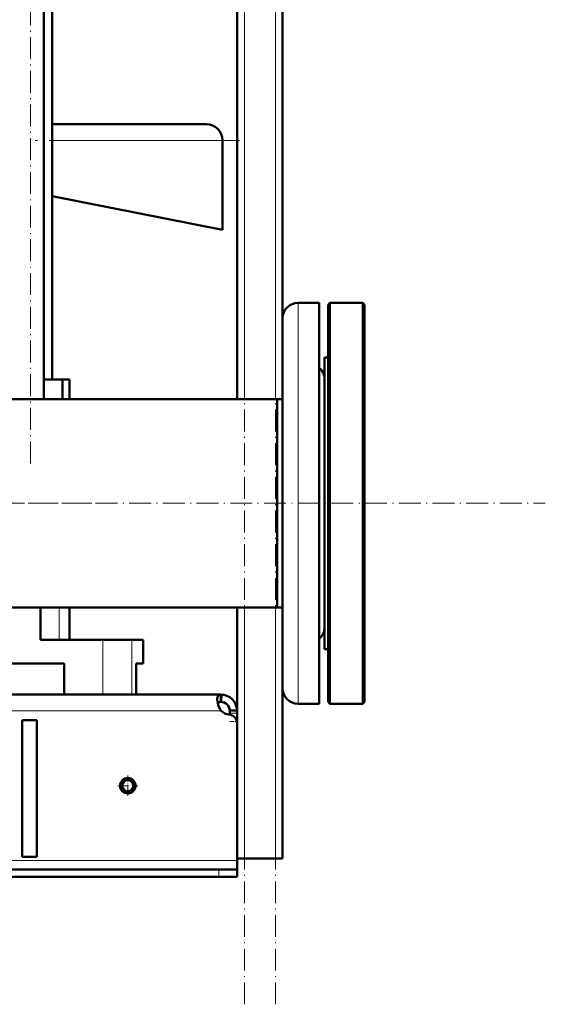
# Model space of a CAD drawing. Extents: x -1976 to 2357, y -1877 to 748.
# Tile 43 of 61: x 477 to 766, y -518 to 23. Entities that reach past the tile are written whole.
import ezdxf

# ---------------------------------------------------------------- set-up
doc = ezdxf.new("R2010")
doc.units = 0
doc.linetypes.add('DASHDOT', pattern=[18.5, 12, -3, 0.5, -3])

msp = doc.modelspace()

# ---------------------------------------------------------------- linework, layer by layer
at = {"color": 7, "linetype": 'DASHDOT', "lineweight": 18}
for p, q in [((600.57, -517.93), (600.57, 442.07)), ((617.57, -517.93), (617.57, 442.07)), ((483.19, -221.08), (483.19, 202.58)), ((597.92, -43.82), (485.71, -43.82)), ((-424.64, -242.93), (765.77, -242.93)), ((516.82, -242.93), (276.32, -242.93))]:
    msp.add_line(p, q, dxfattribs=at)
at = {"color": 7, "lineweight": 50}
for p, q in [((596.57, -185.78), (596.57, 362.07)), ((621.57, -141.33), (621.57, 192.07)), ((490.49, -185.78), (490.49, 102.57)), ((495.07, -174.93), (495.07, 102.57)), ((495.06, -34.82), (579.57, -34.82)), ((588.57, -43.82), (588.57, -92.82)), ((588.57, -92.82), (495.06, -74.39)), ((630.07, -132.89), (641.57, -132.89)), ((630.07, -132.89), (641.57, -132.89)), ((641.57, -242.93), (641.57, -132.89)), ((646.57, -133.93), (647.57, -132.93)), ((646.57, -242.93), (646.57, -133.93)), ((647.57, -242.93), (647.57, -132.93)), ((647.57, -132.93), (665.57, -132.93)), ((665.57, -242.93), (665.57, -132.93)), ((666.57, -133.93), (665.57, -132.93)), ((666.57, -242.93), (666.57, -133.93)), ((621.57, -242.93), (621.57, -141.39)), ((644.57, -162.93), (646.57, -162.93)), ((644.57, -172.72), (644.57, -162.93)), ((644.57, -162.93), (646.57, -162.93)), ((644.57, -322.93), (644.57, -172.72)), ((500.8, -174.93), (490.49, -174.93)), ((500.8, -174.93), (504.57, -174.93)), ((500.8, -185.78), (500.8, -174.93)), ((504.57, -174.93), (504.57, -185.78)), ((618.57, -185.78), (160.02, -185.78)), ((504.56, -185.78), (596.56, -185.78)), ((618.57, -192.77), (618.57, -185.78)), ((618.57, -185.78), (621.57, -185.78)), ((618.57, -185.78), (618.57, -242.93)), ((618.57, -300.08), (618.57, -192.77)), ((618.57, -242.93), (618.57, -300.08)), ((621.57, -344.46), (621.57, -242.93)), ((641.57, -352.96), (641.57, -242.93)), ((646.57, -351.93), (646.57, -242.93)), ((647.57, -352.93), (647.57, -242.93)), ((665.57, -352.93), (665.57, -242.93)), ((666.57, -351.93), (666.57, -242.93)), ((618.57, -300.08), (-325.43, -300.08)), ((488.62, -300.08), (488.62, -317.93)), ((504.57, -300.08), (504.57, -317.93)), ((596.57, -363.79), (596.57, -300.08)), ((618.57, -300.08), (621.57, -300.08)), ((488.62, -317.93), (522.86, -317.93)), ((522.86, -317.93), (538.76, -317.93)), ((538.76, -317.93), (545.07, -317.93)), ((545.07, -330.93), (545.07, -317.93)), ((644.57, -322.93), (646.57, -322.93)), ((501.57, -330.93), (425.07, -330.93)), ((501.57, -330.93), (501.57, -347.93)), ((541.21, -347.93), (541.21, -330.93)), ((545.07, -330.93), (541.21, -330.93)), ((541.21, -330.93), (541.21, -347.93)), ((621.57, -437.93), (621.57, -344.52)), ((587.57, -347.93), (-294.43, -347.93)), ((522.86, -347.93), (501.57, -347.93)), ((538.76, -347.93), (522.86, -347.93)), ((541.21, -347.93), (538.76, -347.93)), ((587.57, -347.94), (587.57, -347.93)), ((587.57, -347.94), (587.57, -351.93)), ((588.05, -347.94), (587.84, -351.93)), ((587.57, -356.93), (587.57, -356.49)), ((596.57, -356.61), (592.57, -356.61)), ((592.57, -356.61), (592.57, -358.17)), ((596.55, -356.49), (594.06, -356.61)), ((596.57, -356.61), (596.57, -358.17)), ((630.07, -352.96), (641.57, -352.96)), ((646.57, -351.93), (647.57, -352.93)), ((647.57, -352.93), (665.57, -352.93)), ((666.57, -351.93), (665.57, -352.93)), ((486.57, -361.93), (478.57, -361.93)), ((478.57, -361.93), (478.57, -436.93)), ((486.57, -361.93), (486.57, -436.93)), ((587.57, -356.93), (587.88, -356.93)), ((592.57, -358.17), (592.57, -358.89)), ((596.57, -358.17), (596.57, -362.69)), ((596.57, -362.69), (596.57, -437.93)), ((596.57, -363.79), (596.57, -438.93)), ((486.57, -436.93), (478.57, -436.93)), ((600.57, -437.93), (596.57, -437.93)), ((596.57, -438.93), (596.57, -443.93)), ((617.57, -437.93), (600.57, -437.93)), ((621.57, -437.93), (617.57, -437.93)), ((586.57, -443.93), (-293.43, -443.93)), ((-293.43, -447.93), (586.57, -447.93)), ((586.57, -443.93), (596.57, -443.93)), ((586.57, -447.93), (596.57, -447.93)), ((596.57, -443.93), (596.57, -447.93))]:
    msp.add_line(p, q, dxfattribs=at)
at = {"color": 7, "lineweight": 18}
for p, q in [((600.57, -185.78), (600.57, 362.07)), ((617.57, -185.78), (617.57, 362.07)), ((495.06, -43.82), (588.57, -43.82)), ((630.07, -242.93), (630.07, -132.89)), ((630.07, -352.96), (630.07, -242.93)), ((498.95, -300.08), (498.95, -317.93)), ((600.57, -437.93), (600.57, -300.08)), ((617.57, -437.93), (617.57, -300.08)), ((522.86, -317.93), (522.86, -347.93)), ((538.76, -317.93), (538.76, -347.93)), ((587.57, -356.93), (-294.43, -356.93)), ((596.57, -358.17), (592.57, -358.17)), ((596.57, -362.69), (596.44, -362.69)), ((596.57, -438.93), (-303.43, -438.93)), ((586.57, -443.93), (586.57, -447.93))]:
    msp.add_line(p, q, dxfattribs=at)
at = {"color": 7, "linetype": 'DASHDOT', "lineweight": 18, "ltscale": 0.120015}
for p, q in [((596.97, -362.69), (592.16, -362.69)), ((586.57, -443.53), (586.57, -448.33))]:
    msp.add_line(p, q, dxfattribs=at)
at = {"color": 7, "linetype": 'DASHDOT', "lineweight": 18, "ltscale": 0.27625}
msp.add_line((536.57, -392.4), (536.57, -403.45), dxfattribs=at)
at = {"color": 7, "linetype": 'DASHDOT', "lineweight": 18, "ltscale": 0.276251}
msp.add_line((542.09, -397.93), (531.04, -397.93), dxfattribs=at)
at = {"color": 7, "lineweight": 50}
for points in [[(587.57, -347.94), (587.21, -347.99), (586.88, -348.08), (586.51, -348.28), (586.21, -348.56), (585.98, -348.94), (585.86, -349.26), (585.77, -349.62), (585.71, -350.08), (585.69, -350.58)], [(585.69, -350.58), (585.76, -351.67), (585.99, -352.84), (586.35, -354.05), (586.61, -354.7), (586.9, -355.35), (587.22, -355.93), (587.57, -356.49)], [(587.57, -351.93), (586.85, -352.02), (586.55, -352.11), (586.29, -352.23), (586.09, -352.38), (585.92, -352.56)], [(587.57, -351.93), (586.85, -352.02), (586.55, -352.11), (586.29, -352.23), (586.09, -352.38), (585.92, -352.56)], [(585.92, -352.56), (586.25, -353.76), (586.72, -354.96), (587, -355.54), (587.57, -356.49)]]:
    msp.add_lwpolyline(points, dxfattribs=at)
for radius in [4.25, 4, 3]:
    msp.add_circle((536.57, -397.93), radius, dxfattribs=at)
for centre, radius, start, end in [((579.57, -43.82), 9, 0, 90), ((630.07, -141.39), 8.5, 90, 180), ((630.07, -141.39), 8.5, 90, 180), ((636.07, -174.89), 8.5, 0.5012, 49.6798), ((636.07, -174.89), 8.5, 0, 49.6798), ((636.07, -310.96), 8.5, 310.3202, 360), ((636.07, -310.96), 8.5, 310.3202, 359.521), ((630.07, -344.46), 8.5, 180, 270), ((587.57, -356.93), 9, 2.0153, 90), ((587.57, -356.93), 5, 360, 90), ((592.69, -351.84), 7, 226.6189, 264.6302), ((591.57, -363.79), 5, 360, 84.6302)]:
    msp.add_arc(centre, radius, start, end, dxfattribs=at)

doc.saveas('drawing.dxf')
